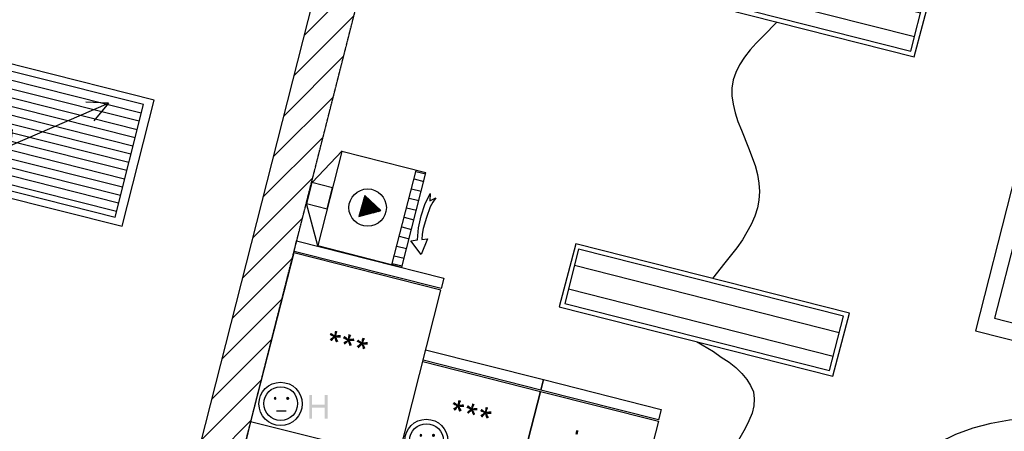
# Model space of a CAD drawing. Header units: millimetres. Extents: x 483 to 46833, y 1207 to 25488.
# Tile 12 of 19: x 23825 to 28355, y 7998 to 9893. Entities that reach past the tile are written whole.
import ezdxf

# ---------------------------------------------------------------- set-up
doc = ezdxf.new("R2010")
doc.units = ezdxf.units.MM
doc.linetypes.add('PDF_IMPORT', pattern=[1, 0.8, -0.2])
for name, color, linetype in [('Chauffage', 1, 'Continuous'), ('Fond de plan', 7, 'Continuous'), ('Interrupteurs & Prises', 6, 'Continuous'), ('Luminaires', 40, 'Continuous'), ('Petites forces', 92, 'Continuous')]:
    doc.layers.add(name, color=color, linetype=linetype)

# ---------------------------------------------------------------- blocks, each defined once
blk = doc.blocks.new('Panneau rayonnant metallique 60x120')
at = {"layer": 'Chauffage', "lineweight": -3}
for points in [[(1.9, -600), (1200, -597.8), (1200, 0), (0, 0)], [(39.6, -565.9), (1159.1, -565.9), (1157.3, -31.4), (39.6, -33.6)]]:
    blk.add_lwpolyline(points, close=True, dxfattribs=at)
for points in [[(39.6, -71.6), (1157.3, -71.6)], [(295.1, -538.5), (599.6, -291.3), (610.1, -365.2), (1000.7, -65.2), (897.4, -86.3)], [(1000.7, -65.2), (954.3, -160.3)], [(39.6, -111.7), (1157.3, -109.6)], [(39.6, -149.8), (1157.3, -149.8)], [(39.6, -189.9), (1157.3, -187.8)], [(39.6, -227.9), (1157.3, -227.9)], [(39.6, -268.1), (1157.3, -265.9)], [(39.6, -306.1), (1157.3, -306.1)], [(39.6, -346.2), (1157.3, -344.1)], [(39.6, -384.2), (1157.3, -384.2)], [(39.6, -424.4), (1157.3, -422.3)], [(39.6, -462.4), (1157.3, -462.4)], [(39.6, -498.3), (1157.3, -498.3)], [(39.6, -538.5), (1157.3, -538.5)]]:
    blk.add_lwpolyline(points, dxfattribs=at)
blk = doc.blocks.new('Reglette LED double')
at = {"layer": 'Luminaires', "lineweight": -3}
for points in [[(1297.1, -300), (1300, 0), (0, 0), (-2.9, -300)], [(1276, -278.9), (1276, -21.1), (18.9, -21.1), (18.9, -278.9)]]:
    blk.add_lwpolyline(points, close=True, dxfattribs=at)
for points in [[(19.2, -97.2), (1276, -97.2)], [(1276, -211.3), (19.2, -211.3)]]:
    blk.add_lwpolyline(points, dxfattribs=at)
blk = doc.blocks.new('PC 10 16A 2P +T IP55')
at = {"layer": 'Interrupteurs & Prises', "lineweight": -3}
blk.add_lwpolyline([(-19.4, -34.1), (24.7, -34.1)], dxfattribs=at)
for centre, radius in [((-0.7, -1.4), 99.5), ((0, 0), 77.7)]:
    blk.add_circle(centre, radius, dxfattribs=at)
at = {"layer": 'Interrupteurs & Prises', "lineweight": -3, "transparency": 33554559}
for points in [[(-30, 29.3), (-32.2, 22.9), (-26, 22.9)], [(-32.2, 22.9), (-30, 18.7), (-26, 22.9)], [(-26, 31.4), (-30, 29.3), (-26, 22.9)], [(-30, 18.7), (-26, 16.6), (-26, 22.9)], [(-21.6, 29.3), (-26, 31.4), (-26, 22.9)], [(-19.4, 22.9), (-21.6, 29.3), (-26, 22.9)], [(-26, 16.6), (-21.6, 18.7), (-26, 22.9)], [(-21.6, 18.7), (-19.4, 22.9), (-26, 22.9)], [(26.9, 29.3), (24.7, 22.9), (31.3, 22.9)], [(24.7, 22.9), (26.9, 18.7), (31.3, 22.9)], [(31.3, 31.4), (26.9, 29.3), (31.3, 22.9)], [(26.9, 18.7), (31.3, 16.6), (31.3, 22.9)], [(37.5, 29.3), (31.3, 31.4), (31.3, 22.9)], [(39.7, 22.9), (37.5, 29.3), (31.3, 22.9)], [(31.3, 16.6), (37.5, 18.7), (31.3, 22.9)], [(37.5, 18.7), (39.7, 22.9), (31.3, 22.9)]]:
    blk.add_solid(points, dxfattribs=at)
blk = doc.blocks.new('Ventilo-convecteur')
at = {"layer": 'Petites forces', "lineweight": -3}
for points in [[(-97.1, -173.2), (0.4, 2.1)], [(353, -447.9), (353, 0)], [(353, -4.2), (399.3, -4.2)], [(353, -40.1), (399.3, -40.1)], [(353, -86.6), (399.3, -86.6)], [(353, -131), (399.3, -131)], [(152.2, -173.2), (154.4, -171.1)], [(152.2, -179.6), (156.6, -173.2)], [(152.2, -183.8), (160.6, -175.3)], [(152.2, -190.1), (162.8, -177.5)], [(152.2, -194.4), (167.2, -179.6)], [(353, -177.5), (399.3, -177.5)], [(150.4, -253.5), (205.1, -200.7)], [(150.4, -257.7), (207.3, -200.7)], [(150.4, -264.1), (211.3, -202.8)], [(150.4, -268.3), (215.7, -204.9)], [(152.2, -200.7), (171.1, -181.7)], [(152.2, -204.9), (173.4, -183.8)], [(152.2, -211.3), (177.8, -183.8)], [(152.2, -215.5), (180, -185.9)], [(152.2, -221.9), (183.9, -188.1)], [(152.2, -226), (188.4, -190.1)], [(152.2, -232.4), (190.6, -192.2)], [(152.2, -236.6), (194.5, -194.4)], [(152.2, -242.9), (198.9, -196.5)], [(152.2, -247.2), (200.7, -198.6)], [(160.6, -264.1), (217.9, -207.1)], [(173.4, -257.7), (221.9, -209.1)], [(183.9, -251.4), (224.1, -211.3)], [(196.7, -245.1), (228.5, -213.4)], [(209.5, -238.7), (232.5, -215.5)], [(220.1, -232.4), (234.7, -217.6)], [(232.5, -226), (239.1, -219.7)], [(353, -221.9), (399.3, -221.9)], [(353, -268.3), (399.3, -268.3)], [(0.4, -447.9), (-98.9, -272.5)], [(353, -312.7), (399.3, -312.7)], [(353, -359.1), (399.3, -359.1)], [(353, -405.6), (399.3, -405.6)], [(353, -441.6), (399.3, -441.6)]]:
    blk.add_lwpolyline(points, dxfattribs=at)
for points in [[(399.3, -447.9), (399.3, 0), (0, 0), (0, -447.9)], [(441.6, -86.6), (448.3, -120.5), (471.2, -99.3), (462.8, -122.5), (456.7, -145.8), (452.2, -198.6), (450, -251.4), (452.2, -276.8), (456.7, -302.1), (481.8, -291.5), (471.2, -369.7), (409.9, -319), (437.7, -308.5), (428.9, -253.5), (427.1, -196.5), (431.1, -141.6)], [(0.4, -272.5), (0.4, -173.2), (-98.9, -173.2), (-98.9, -272.5)], [(150.4, -270.4), (240.9, -219.7), (152.2, -171.1)]]:
    blk.add_lwpolyline(points, close=True, dxfattribs=at)
blk.add_circle((179.1, -221.2), 86.1, dxfattribs=at)

msp = doc.modelspace()

# ---------------------------------------------------------------- hatches: boundary and pattern name
at = {"layer": 'Fond de plan', "true_color": 0x939598}
h = msp.add_hatch(dxfattribs=at)
h.set_pattern_fill('ANSI31', color=252, scale=30.94211)
h.set_pattern_definition([(45, (-17640.72, -1832.91), (-69.46702, 69.46702), [])])
h.paths.add_polyline_path([(1162.5, 17526.6), (776.2, 17467), (774.8, 9106.9), (31500.5, 1351.8), (31766.4, 2399.6), (31563.2, 2451), (31348.7, 1606.4), (984.6, 9270.2), (985.9, 17287.2), (1194.5, 17319.3)])
h.paths.add_polyline_path([(5306.6, 18163.7), (5305.5, 18163.5), (4320, 18011.6), (4350.3, 17814.9), (5336.4, 17966.9)])
h.paths.add_polyline_path([(10666.1, 18780.4), (10634.4, 18987.7), (6292.7, 18317.5), (6292.7, 18317.5), (6324.6, 18110.3)])
h.paths.add_polyline_path([(33521.8, 9320), (33192.3, 9497.5), (33097.7, 9321.9), (33291.5, 9218.6), (32917.5, 7749.9), (33112, 7703.5)])
h.paths.add_polyline_path([(33112, 7703.5), (32917.5, 7749.9), (32801.7, 7295.1), (32995.9, 7246)])
h.paths.add_polyline_path([(28503.8, 12016), (28409.3, 11840.4), (29844.2, 11069), (29868.9, 11114.8, -0.072362), (29867.3, 11126.8), (29866.8, 11126.4), (29867.3, 11126.2, -0.326522), (29896.6, 11166.3), (29938.9, 11244.6)], flags=17)
h.paths.add_polyline_path([(26114.9, 12879.9), (26163.6, 13063.9), (26070.7, 13236.7), (26054, 13227.8), (26054.1, 13227.6), (25990, 13193.6), (25990, 13193.5), (25960.7, 13082.7), (25867.8, 12715), (26061.1, 12666.7)], flags=17)
h.paths.add_polyline_path([(24978.8, 8399.4), (25094.7, 8855.4), (25098.8, 8874.3), (25099.4, 8874.1), (25722.4, 11326.1, -0.098953), (25714.7, 11364.3, -0.225129), (25751.3, 11441.4), (25772.4, 11525, -0.142071), (25757.5, 11576.4, -0.271318), (25806.6, 11660.2), (25816.4, 11699), (25623.1, 11749.5), (25546.7, 11447.5), (24276.9, 6446.9), (24253.7, 6349.7), (24446, 6301.1), (24458.7, 6349.7), (24464.3, 6375.2), (24464.5, 6375.2), (24875.1, 7991.2), (24887.5, 8041.9)], flags=17)
h.paths.add_polyline_path([(26324.1, 13186.1), (26307.1, 13218.1), (26233.2, 13258), (26260.3, 13307.5), (26248.3, 13331.5), (26070.7, 13236.7), (26163.6, 13063.9), (26176.2, 13040.4), (27529.5, 12312), (27625, 12489.3)], flags=17)
h.paths.add_polyline_path([(23757.2, 18011.4), (23375.6, 17953), (23377, 17943.8), (23406, 17756), (23647.4, 17793.8), (23737.6, 17625.9), (23913.8, 17719.5)])
h.paths.add_polyline_path([(19330.3, 17328.9), (18853.8, 17255.5), (18853.8, 17221.5), (19096, 17091.4), (19360.5, 17132.5)], flags=17)
h.paths.add_polyline_path([(18853.8, 17221.5), (18853.8, 17053.8), (19096, 17091.4)], flags=17)
h.paths.add_polyline_path([(18853.8, 17221.5), (18804.6, 17247.9), (18769.3, 17242.4), (18615.1, 17326.2), (18615.1, 17100.2), (18735.5, 17035.4), (18853.8, 17053.8)], flags=17)
h.paths.add_polyline_path([(18615.1, 17326.2), (18473.6, 17403), (18473.1, 17403.2), (18378.7, 17227.5), (18615.1, 17100.2)], flags=17)
h.paths.add_polyline_path([(18853.8, 17255.5), (18804.6, 17247.9), (18853.8, 17221.5)], flags=16)
h.paths.add_polyline_path([(14267.3, 19544.6), (14146.9, 19526.2), (14146, 19526), (14176, 19329.6), (14267.3, 19343.4)])
h.paths.add_polyline_path([(14508.1, 19532), (14436.3, 19570.5), (14267.3, 19544.6), (14267.3, 19343.4), (14400.4, 19363.5), (14508.1, 19305.6)])
h.paths.add_polyline_path([(14690.6, 19433.9), (14508.1, 19532), (14508.1, 19305.6), (14596.7, 19258)])
at = {"layer": 'Fond de plan', "transparency": 33554559}
for points in [[(25257.2, 8451.8), (25250.9, 8443.3), (25272, 8441.2), (25272, 8441.2), (25269.9, 8443.3), (25267.8, 8443.3), (25265.7, 8445.4), (25263.5, 8447.5), (25259.3, 8449.7)], [(25301.6, 8441.2), (25288.9, 8441.2), (25286.8, 8439.1), (25280.5, 8439.1), (25272, 8441.2), (25250.9, 8443.3), (25250.9, 8443.3), (25253, 8441.2), (25255.1, 8439.1), (25259.3, 8437), (25261.5, 8437), (25265.7, 8434.9), (25267.8, 8432.8), (25265.7, 8432.8), (25263.5, 8430.6), (25274.1, 8426.4), (25274.1, 8422.2), (25276.2, 8418), (25276.2, 8415.9), (25278.3, 8411.6), (25278.3, 8409.5), (25280.5, 8407.4), (25291, 8411.6), (25291, 8411.6), (25288.9, 8415.9), (25286.8, 8420.1), (25284.7, 8422.2), (25284.7, 8426.4), (25282.6, 8428.5), (25280.5, 8430.6), (25282.6, 8430.6), (25284.7, 8428.5), (25301.6, 8428.5)], [(25263.5, 8430.6), (25261.5, 8428.5), (25257.2, 8426.4), (25255.1, 8424.3), (25250.9, 8422.2), (25259.3, 8411.6), (25259.3, 8413.7), (25261.5, 8413.7), (25263.5, 8415.9), (25265.7, 8418), (25267.8, 8422.2), (25269.9, 8424.3), (25274.1, 8426.4)], [(25286.8, 8458.1), (25276.2, 8460.2), (25276.2, 8458.1), (25274.1, 8456), (25274.1, 8445.4), (25272, 8441.2), (25280.5, 8439.1), (25280.5, 8439.1), (25282.6, 8443.3), (25282.6, 8445.4), (25284.7, 8449.7), (25284.7, 8451.8), (25286.8, 8456)], [(25318.5, 8437), (25312.1, 8426.4), (25335.4, 8424.3), (25335.4, 8424.3), (25333.3, 8426.4), (25331.1, 8428.5), (25329.1, 8430.6), (25324.8, 8432.8), (25322.7, 8434.9)], [(25350.2, 8441.2), (25337.5, 8445.4), (25337.5, 8437), (25335.4, 8432.8), (25335.4, 8424.3), (25343.9, 8422.2), (25343.9, 8426.4), (25345.9, 8430.6), (25348.1, 8432.8), (25348.1, 8437), (25350.2, 8439.1)], [(25413.6, 8426.4), (25400.9, 8428.5), (25400.9, 8424.3), (25398.7, 8420.1), (25398.7, 8409.5), (25405.1, 8407.4), (25405.1, 8407.4), (25407.2, 8411.6), (25409.3, 8413.7), (25409.3, 8418), (25411.5, 8420.1), (25411.5, 8422.2)], [(25362.9, 8426.4), (25362.9, 8426.4), (25358.6, 8424.3), (25345.9, 8424.3), (25343.9, 8422.2), (25335.4, 8424.3), (25312.1, 8426.4), (25312.1, 8426.4), (25316.4, 8424.3), (25318.5, 8424.3), (25320.6, 8422.2), (25324.8, 8420.1), (25327, 8418), (25331.1, 8418), (25329.1, 8415.9), (25327, 8413.7), (25335.4, 8411.6), (25335.4, 8409.5), (25337.5, 8407.4), (25337.5, 8403.2), (25339.6, 8399), (25339.6, 8396.8), (25341.7, 8394.7), (25341.7, 8390.5), (25354.4, 8394.7), (25352.3, 8396.8), (25350.2, 8401.1), (25350.2, 8403.2), (25348.1, 8407.4), (25345.9, 8409.5), (25345.9, 8411.6), (25343.9, 8413.7), (25364.9, 8413.7)], [(25327, 8413.7), (25324.8, 8413.7), (25320.6, 8411.6), (25318.5, 8409.5), (25314.3, 8405.3), (25320.6, 8396.8), (25320.6, 8396.8), (25322.7, 8399), (25324.8, 8401.1), (25329.1, 8403.2), (25331.1, 8405.3), (25333.3, 8407.4), (25335.4, 8411.6)], [(25381.9, 8420.1), (25375.5, 8411.6), (25398.7, 8409.5), (25396.7, 8409.5), (25394.6, 8411.6), (25390.3, 8413.7), (25388.2, 8415.9), (25386.1, 8418)], [(25426.2, 8409.5), (25417.8, 8409.5), (25415.7, 8407.4), (25405.1, 8407.4), (25398.7, 8409.5), (25375.5, 8411.6), (25375.5, 8409.5), (25377.7, 8409.5), (25381.9, 8407.4), (25384, 8405.3), (25386.1, 8405.3), (25390.3, 8403.2), (25392.4, 8401.1), (25390.3, 8401.1), (25388.2, 8399), (25398.7, 8394.7), (25398.7, 8394.7), (25400.9, 8390.5), (25400.9, 8386.2), (25403, 8384.2), (25403, 8377.8), (25405.1, 8375.7), (25415.7, 8379.9), (25415.7, 8379.9), (25413.6, 8384.2), (25411.5, 8388.4), (25411.5, 8390.5), (25409.3, 8394.7), (25407.2, 8396.8), (25407.2, 8399), (25407.2, 8399), (25409.3, 8396.8), (25426.2, 8396.8)], [(25388.2, 8399), (25386.1, 8396.8), (25384, 8394.7), (25379.8, 8392.6), (25375.5, 8390.5), (25384, 8379.9), (25384, 8382.1), (25386.1, 8382.1), (25388.2, 8384.2), (25390.3, 8386.2), (25392.4, 8388.4), (25396.7, 8392.6), (25398.7, 8394.7)], [(25823.4, 8132.7), (25817.1, 8124.3), (25840.3, 8122.2), (25838.2, 8122.2), (25836.1, 8124.3), (25834, 8126.4), (25829.7, 8128.5), (25827.6, 8130.6)], [(25867.8, 8122.2), (25861.4, 8122.2), (25857.2, 8120.1), (25848.8, 8120.1), (25840.3, 8122.2), (25817.1, 8124.3), (25817.1, 8122.2), (25821.3, 8122.2), (25823.4, 8120.1), (25825.5, 8118), (25829.7, 8118), (25831.9, 8115.8), (25836.1, 8113.8), (25834, 8113.8), (25831.9, 8111.6), (25840.3, 8107.4), (25840.3, 8107.4), (25842.4, 8103.2), (25842.4, 8098.9), (25844.5, 8096.8), (25844.5, 8092.6), (25846.6, 8090.5), (25846.6, 8088.4), (25859.3, 8092.6), (25857.2, 8092.6), (25857.2, 8096.8), (25855.1, 8101.1), (25853, 8103.2), (25850.9, 8107.4), (25850.9, 8109.5), (25848.8, 8111.6), (25848.8, 8111.6), (25853, 8109.5), (25869.9, 8109.5)], [(25831.9, 8111.6), (25829.7, 8109.5), (25825.5, 8107.4), (25823.4, 8105.3), (25819.2, 8103.2), (25825.5, 8092.6), (25827.6, 8094.7), (25829.7, 8094.7), (25831.9, 8096.8), (25834, 8098.9), (25836.1, 8101.1), (25838.2, 8105.3), (25840.3, 8107.4)], [(25855.1, 8139.1), (25844.5, 8141.2), (25844.5, 8141.2), (25842.4, 8139.1), (25842.4, 8130.6), (25840.3, 8126.4), (25840.3, 8122.2), (25848.8, 8120.1), (25848.8, 8120.1), (25850.9, 8124.3), (25850.9, 8126.4), (25853, 8130.6), (25853, 8132.7), (25855.1, 8134.9)], [(25886.8, 8118), (25880.4, 8107.4), (25903.7, 8105.3), (25903.7, 8105.3), (25901.6, 8107.4), (25899.5, 8109.5), (25895.2, 8111.6), (25893.1, 8113.8), (25891, 8115.8)], [(25918.5, 8122.2), (25905.8, 8126.4), (25905.8, 8124.3), (25905.8, 8118), (25903.7, 8113.8), (25903.7, 8105.3), (25910, 8103.2), (25910, 8103.2), (25912.1, 8107.4), (25914.2, 8111.6), (25914.2, 8113.8), (25916.4, 8118), (25916.4, 8120.1)], [(25931.1, 8107.4), (25931.1, 8105.3), (25916.4, 8105.3), (25914.2, 8103.2), (25910, 8103.2), (25903.7, 8105.3), (25880.4, 8107.4), (25880.4, 8107.4), (25882.6, 8105.3), (25886.8, 8103.2), (25888.9, 8103.2), (25893.1, 8101.1), (25895.2, 8098.9), (25897.3, 8098.9), (25895.2, 8096.8), (25893.1, 8094.7), (25903.7, 8092.6), (25903.7, 8090.5), (25905.8, 8086.3), (25905.8, 8084.2), (25907.9, 8080), (25907.9, 8077.8), (25910, 8075.7), (25910, 8071.5), (25920.6, 8075.7), (25920.6, 8077.8), (25918.5, 8082), (25916.4, 8084.2), (25916.4, 8088.4), (25914.2, 8090.5), (25912.1, 8092.6), (25912.1, 8094.7), (25931.1, 8094.7)], [(25893.1, 8094.7), (25891, 8094.7), (25888.9, 8092.6), (25884.7, 8088.4), (25882.6, 8086.3), (25888.9, 8077.8), (25888.9, 8077.8), (25891, 8080), (25893.1, 8082), (25895.2, 8084.2), (25897.3, 8086.3), (25901.6, 8088.4), (25903.7, 8092.6)], [(25950.2, 8101.1), (25943.8, 8092.6), (25964.9, 8090.5), (25962.8, 8090.5), (25960.7, 8092.6), (25958.6, 8094.7), (25956.5, 8096.8), (25952.3, 8098.9)], [(25994.5, 8090.5), (25986.1, 8090.5), (25981.8, 8088.4), (25973.4, 8088.4), (25964.9, 8090.5), (25943.8, 8092.6), (25943.8, 8090.5), (25945.9, 8090.5), (25948, 8088.4), (25952.3, 8086.3), (25954.4, 8086.3), (25958.6, 8084.2), (25960.7, 8082), (25958.6, 8082), (25956.5, 8080), (25967.1, 8075.7), (25967.1, 8071.5), (25969.2, 8067.3), (25969.2, 8065.1), (25971.3, 8060.9), (25971.3, 8058.8), (25973.4, 8056.7), (25984, 8060.9), (25984, 8060.9), (25981.8, 8065.1), (25979.7, 8069.4), (25977.6, 8071.5), (25977.6, 8075.7), (25975.5, 8077.8), (25973.4, 8080), (25975.5, 8080), (25977.6, 8077.8), (25994.5, 8077.8)], [(25956.5, 8080), (25954.4, 8077.8), (25950.2, 8075.7), (25948, 8073.6), (25943.8, 8071.5), (25952.3, 8060.9), (25952.3, 8063), (25954.4, 8063), (25956.5, 8065.1), (25958.6, 8067.3), (25960.7, 8069.4), (25962.8, 8073.6), (25967.1, 8075.7)], [(25979.7, 8107.4), (25969.2, 8109.5), (25969.2, 8107.4), (25967.1, 8105.3), (25967.1, 8094.7), (25964.9, 8090.5), (25973.4, 8088.4), (25973.4, 8088.4), (25975.5, 8092.6), (25975.5, 8094.7), (25977.6, 8098.9), (25977.6, 8101.1), (25979.7, 8103.2)], [(26395.9, 8001.8), (26385.4, 8003.9), (26385.4, 7999.6), (26383.3, 7995.4), (26383.3, 7989.1), (26381.1, 7984.9), (26389.6, 7982.7), (26389.6, 7982.7), (26391.7, 7984.9), (26393.8, 7989.1), (26393.8, 7993.3), (26395.9, 7995.4), (26395.9, 7997.5)]]:
    msp.add_hatch(color=256, dxfattribs=at).paths.add_polyline_path(points)
at = {"layer": 'Interrupteurs & Prises', "transparency": 33554559}
for points in [[(25170.6, 8164.4), (25157.9, 8164.4), (25157.9, 8056.7), (25170.6, 8056.7), (25170.6, 8107.4), (25227.7, 8107.4), (25170.6, 8120.1)], [(25242.4, 8164.4), (25227.7, 8164.4), (25227.7, 8120.1), (25170.6, 8120.1), (25227.7, 8107.4), (25227.7, 8056.7), (25242.4, 8056.7)]]:
    msp.add_hatch(color=256, dxfattribs=at).paths.add_polyline_path(points)

# ---------------------------------------------------------------- linework, layer by layer
at = {"layer": 'Fond de plan', "lineweight": -3}
for points in [[(25622.7, 11749.6), (24276.9, 6446.9), (23793.2, 6569.4), (23770, 6474.3), (24253.7, 6349.7), (24446, 6301.1), (24458.7, 6349.7), (24462.9, 6368.7), (24473.4, 6366.6), (24456.5, 6299), (24446, 6301.1)], [(28715.6, 10395.4), (28223.4, 8460.2), (28865.6, 8297.6)], [(27082.5, 5734.9), (27475.5, 7283.5), (27534.7, 7268.7), (27557.9, 7365.9), (25565.7, 7870.8), (25762.1, 8648.2), (25086.1, 8819.4), (24887.5, 8041.9), (24864.3, 7946.8), (27378.3, 7308.8), (26962.1, 5663.1)], [(25692.4, 8373.6), (26235.4, 8236.3), (26222.7, 8187.7), (25681.9, 8325)], [(25679.8, 8318.6), (26220.6, 8181.4), (26106.5, 7733.5), (26220.6, 8181.4), (26763.5, 8044), (26649.5, 7596.1)], [(25565.7, 7870.8), (24887.5, 8041.9)], [(27591.7, 7357.4), (27617, 7437.7), (27648.7, 7518), (27688.9, 7594), (27735.3, 7665.9), (27788.2, 7733.5), (27847.3, 7796.8), (27912.8, 7851.8), (27980.4, 7902.5), (28054.3, 7946.8), (28132.5, 7984.9), (28212.8, 8014.4), (28295.2, 8035.6), (28379.7, 8050.3), (28466.3, 8056.7), (28550.8, 8054.6), (28637.4, 8046.2), (28719.8, 8027.1), (28491.7, 7129.2), (28453.6, 7137.7), (28681.8, 8037.7), (28719.8, 8027.1)]]:
    msp.add_lwpolyline(points, dxfattribs=at)
at = {"layer": 'Fond de plan', "linetype": 'PDF_IMPORT', "lineweight": -3, "ltscale": 2.29924}
msp.add_lwpolyline([(24462.9, 6368.7), (25817.1, 11698.9), (25622.7, 11749.6)], dxfattribs=at)
at = {"layer": 'Fond de plan', "lineweight": -3}
for points in [[(28842.3, 8382.1), (29140.2, 9541.9), (28610, 9679.2), (28310, 8519.4)], [(25098.8, 8874.3), (25776.9, 8703.2), (25764.3, 8654.5), (25088.2, 8825.7)], [(26235.4, 8236.3), (26776.2, 8098.9), (26763.5, 8050.3), (26222.7, 8187.7)]]:
    msp.add_lwpolyline(points, close=True, dxfattribs=at)
at = {"layer": 'Luminaires', "lineweight": -3}
for points in [[(27310.7, 9882), (27245.2, 9816.5), (27213.5, 9784.8), (27186, 9753.1), (27160.7, 9719.3), (27137.5, 9685.5), (27120.6, 9649.6), (27107.9, 9615.8), (27101.5, 9577.8), (27101.5, 9541.9), (27107.9, 9503.9), (27116.3, 9463.7), (27129, 9423.6), (27145.9, 9383.4), (27177.6, 9303.2), (27209.3, 9220.7), (27219.8, 9180.6), (27226.2, 9140.5), (27228.3, 9102.4), (27226.2, 9062.3), (27219.8, 9026.4), (27207.2, 8988.4), (27190.3, 8950.3), (27171.3, 8914.4), (27150.1, 8878.5), (27124.8, 8842.6), (27069.9, 8772.9), (27012.8, 8701.1)], [(26938.9, 8411.6), (27017, 8365.2), (27053, 8339.8), (27088.9, 8316.6), (27120.6, 8291.2), (27148, 8263.8), (27171.3, 8236.3), (27188.2, 8208.8), (27200.8, 8179.2), (27205.1, 8147.6), (27202.9, 8115.8), (27194.5, 8082), (27179.7, 8046.2), (27162.8, 8010.2), (27120.6, 7936.3)]]:
    msp.add_lwpolyline(points, dxfattribs=at)

# ---------------------------------------------------------------- block references
at = {"rotation": 345.5965794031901}
msp.add_blockref('Ventilo-convecteur', (25307.4, 9286.3), dxfattribs=at)
at = {"layer": 'Chauffage', "rotation": 345.8151690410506}
for p in [(23279.8, 9816.5), (22823.5, 8018.7)]:
    msp.add_blockref('Panneau rayonnant metallique 60x120', p, dxfattribs=at)
at = {"layer": 'Interrupteurs & Prises'}
for p in [(25026, 8125.6), (25696.6, 7955.3)]:
    msp.add_blockref('PC 10 16A 2P +T IP55', p, dxfattribs=at)
at = {"layer": 'Luminaires', "rotation": 345.7561967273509}
for p in [(26757.2, 10332), (26383.3, 8861.6)]:
    msp.add_blockref('Reglette LED double', p, dxfattribs=at)

doc.saveas('drawing.dxf')
